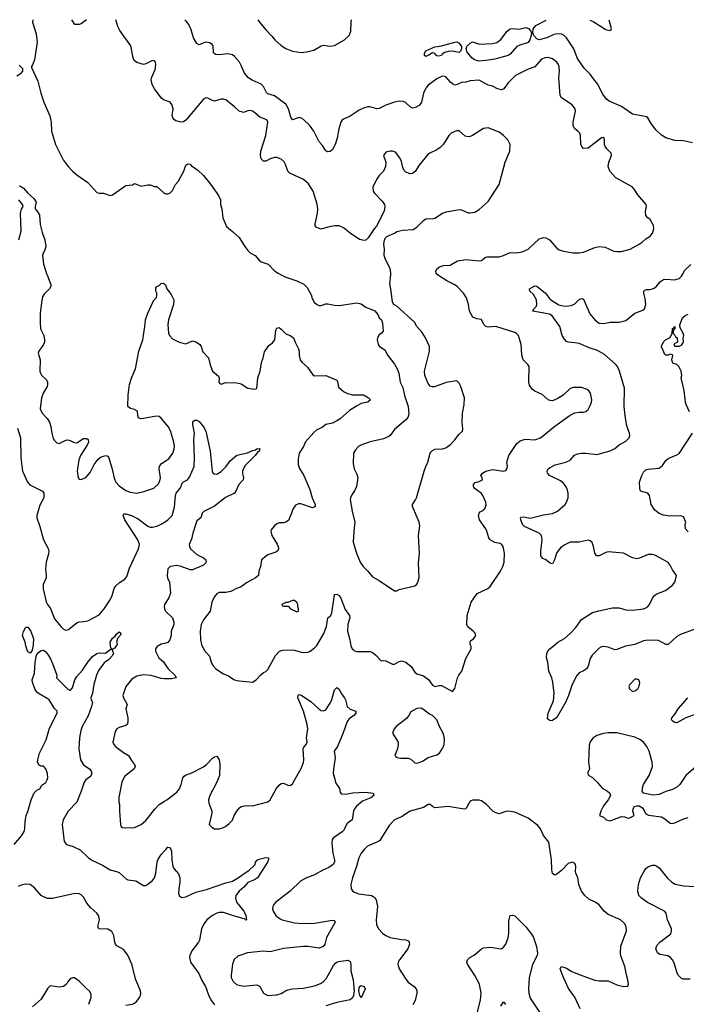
# Model space of a CAD drawing. Header units: inches. Extents: x 1834610 to 2027685, y 642842 to 774116.
# Tile 173 of 256: x 1848696 to 1854694, y 753430 to 762292. Entities that reach past the tile are written whole.
import ezdxf

# ---------------------------------------------------------------- set-up
doc = ezdxf.new("R2010")
doc.units = ezdxf.units.IN
doc.header["$MEASUREMENT"] = 0
for name, color, linetype in [('B8745', 7, 'Continuous'), ('B8746', 7, 'Continuous'), ('B8755', 7, 'Continuous'), ('B8756', 7, 'Continuous')]:
    doc.layers.add(name, color=color, linetype=linetype)

msp = doc.modelspace()

# ---------------------------------------------------------------- linework, layer by layer
at = {"layer": 'B8745', "color": 5}
for points, elevation in [([(1848941.1, 760000), (1848945.9, 759985.9), (1848977.3, 759910), (1848976.3, 759890), (1848964.9, 759870), (1848916.7, 759823.3), (1848902.2, 759797.8), (1848894, 759766), (1848881.8, 759650), (1848879.3, 759570), (1848884.7, 759510), (1848912.6, 759450), (1848920.2, 759410), (1848918, 759390), (1848909.1, 759370), (1848868.7, 759310), (1848863.1, 759290), (1848879.5, 759230), (1848877.6, 759130), (1848882.4, 759110), (1848892.9, 759092.9), (1848938.4, 759050), (1848947, 759030), (1848947.6, 759010), (1848943.1, 758990), (1848907.8, 758930), (1848891.7, 758890), (1848880.3, 758790), (1848897.1, 758750), (1848943.6, 758703.6), (1848965.3, 758670), (1848977.4, 758630), (1848984.2, 758570), (1848993.4, 758533.4), (1849006.9, 758506.9), (1849030, 758484.9), (1849050, 758479.1), (1849110, 758507), (1849130, 758511.8), (1849150, 758506.3), (1849185.8, 758485.8), (1849210, 758483.5), (1849270, 758523.1), (1849301.4, 758521.4), (1849312.4, 758512.4), (1849314, 758490), (1849306.4, 758470), (1849242.4, 758370), (1849227, 758330), (1849214.4, 758230), (1849222.8, 758170), (1849230, 758158), (1849250, 758154.8), (1849290, 758170.6), (1849330, 758216.3), (1849367.6, 758290), (1849402.5, 758337.5), (1849430, 758359.3), (1849470.4, 758370.4), (1849490, 758362.8), (1849497.1, 758350), (1849527.5, 758247.5), (1849545.7, 758165.7), (1849562.6, 758130), (1849590, 758097), (1849650, 758054.6), (1849690, 758039.6), (1849750, 758031.6), (1849814.1, 758045.9), (1849903.5, 758076.5), (1849944.4, 758115.6), (1849957.6, 758142.4), (1849963.9, 758170), (1849950.8, 758250), (1849954.7, 758270), (1849970, 758294.6), (1850000, 758314.7)], 660), ([(1850000, 758670), (1849970, 758707.3), (1849950, 758720.5), (1849924.7, 758724.7), (1849810, 758702.4), (1849790, 758700.4), (1849770, 758705.6), (1849764.5, 758710), (1849758.4, 758730), (1849755.1, 758770), (1849730, 758782.9), (1849692.1, 758792.1), (1849669.2, 758810), (1849671.7, 758911.7), (1849684.7, 759010), (1849704.9, 759075.1), (1849737.4, 759150), (1849767.7, 759310), (1849804.4, 759410), (1849822.7, 759530), (1849827.1, 759590), (1849848.7, 759650), (1849895.1, 759750), (1849905.6, 759770), (1849927.2, 759792.8), (1849931.5, 759810), (1849929.7, 759830), (1849921.7, 759850), (1849922, 759878), (1849929.4, 759890.6), (1849950, 759898.8), (1849970, 759918), (1849990, 759921), (1850000, 759912.9)], 660), ([(1848675.6, 758615.6), (1848704.4, 758530), (1848706.5, 758350), (1848722.8, 758230), (1848729.1, 758210), (1848767.1, 758130), (1848787.2, 758107.2), (1848901, 758050), (1848914.4, 758030), (1848913.6, 757990), (1848877.4, 757922.6), (1848851.3, 757830), (1848850.2, 757810), (1848877.8, 757730), (1848909.1, 757610), (1848953.1, 757533.1), (1848957.8, 757510), (1848956.5, 757483.5), (1848934.9, 757410), (1848927.1, 757350), (1848935.2, 757290), (1848933.4, 757270), (1848907.2, 757210), (1848908.3, 757170), (1848933.3, 757053.3), (1848947.4, 757027.4), (1848974.2, 756994.2), (1849010, 756899.1), (1849070, 756827.3), (1849090, 756807.7), (1849110, 756796.3), (1849136.6, 756803.4), (1849212.7, 756867.3), (1849230, 756873.4), (1849270, 756874.6), (1849310, 756882.6), (1849410, 756935.3), (1849456.3, 756990), (1849510, 757070.6), (1849529.7, 757110), (1849547.6, 757172.4), (1849562, 757198), (1849593.2, 757226.8), (1849642, 757258), (1849659.8, 757280.2), (1849684.9, 757355.1), (1849764.8, 757530), (1849773.8, 757570), (1849760.3, 757610), (1849642.7, 757790), (1849626.6, 757830), (1849630, 757838), (1849636, 757844), (1849650, 757846), (1849703, 757830), (1849761.1, 757801.1), (1849850, 757733.8), (1849870, 757725.5), (1849890, 757723.6), (1849930, 757732.9), (1849970, 757751.4), (1850000, 757770.8)], 640), ([(1850000, 757028), (1849995.5, 757010), (1849998, 756990), (1850000, 756985.9)], 640), ([(1848646.3, 754870), (1848713.8, 754946.2), (1848735.6, 754984.4), (1848742, 755010), (1848745.2, 755074.8), (1848754, 755130), (1848770, 755166), (1848798, 755270), (1848825, 755335), (1848850, 755358.9), (1848877, 755370), (1848896.6, 755403.4), (1848930, 755426.4), (1848942.6, 755450), (1848948.4, 755470), (1848947.3, 755507.3), (1848932.8, 755550), (1848910, 755572.3), (1848890, 755573.2), (1848870, 755581.2), (1848857.6, 755610), (1848858, 755630), (1848874.5, 755690), (1848935.8, 755810), (1848964.4, 755915.6), (1849032.8, 756050), (1849032, 756070), (1849010, 756093.3), (1848960.3, 756170), (1848943.7, 756183.7), (1848870, 756223.2), (1848850, 756240.9), (1848832.3, 756270), (1848810.9, 756330), (1848809.8, 756350.2), (1848829.7, 756410), (1848836.4, 756510), (1848848.6, 756571.4), (1848864.1, 756595.9), (1848890, 756614.9), (1848910, 756618), (1848930, 756602), (1848950, 756579.1), (1848970, 756544.9), (1848990, 756498.8), (1849030, 756391.3), (1849027.5, 756367.5), (1849130, 756266), (1849150, 756253.4), (1849170, 756277.3), (1849193.5, 756350), (1849210, 756379.3), (1849261.8, 756438.2), (1849310, 756510.4), (1849350, 756560.4), (1849390, 756588.9), (1849412.6, 756592.6), (1849469.5, 756590.5), (1849510, 756624.7), (1849516.4, 756623.6), (1849526, 756630), (1849515.3, 756635.3), (1849510, 756691), (1849530, 756724.9), (1849555.1, 756744.9), (1849570, 756766), (1849590, 756782.8), (1849606, 756770), (1849599.1, 756750), (1849577.3, 756722.7), (1849566.8, 756690), (1849572.3, 756672.3), (1849570, 756664), (1849550, 756635.3), (1849532, 756628), (1849531.3, 756610), (1849539.1, 756590), (1849532, 756570), (1849495.3, 756530), (1849455.8, 756504.2), (1849405.8, 756434.2), (1849386.4, 756393.6), (1849362.7, 756310), (1849352.6, 756230), (1849336.4, 756190), (1849339.3, 756170), (1849350.3, 756150), (1849342.4, 756110), (1849312, 756028), (1849257.8, 755930), (1849245.7, 755894.3), (1849234.5, 755830), (1849227.3, 755730), (1849244.6, 755630), (1849270, 755586.7), (1849326, 755546), (1849338.8, 755530), (1849344, 755510), (1849335.3, 755484.7), (1849290, 755449.6), (1849276.5, 755430), (1849250.2, 755350), (1849210.2, 755249.8), (1849132.4, 755170), (1849086.5, 755090), (1849078.5, 755050), (1849095.5, 754895.5), (1849118, 754870), (1849178, 754850), (1849241.1, 754821.1), (1849315.8, 754750), (1849350, 754724.7), (1849441.9, 754681.9), (1849510, 754640.9), (1849566.5, 754626.5), (1849590, 754615.6), (1849657.4, 754557.4), (1849670, 754551.3), (1849742.3, 754542.3), (1849810, 754500.5), (1849819.9, 754499.9), (1849830, 754499.3), (1849850, 754510.4), (1849890, 754544.9), (1849909.7, 754570), (1849921.4, 754610), (1849933.8, 754710), (1849940.3, 754730), (1849970, 754777.6), (1850000, 754812.4)], 620), ([(1850000, 756678.6), (1849970, 756671.6), (1849934, 756650), (1849917.3, 756630), (1849917.3, 756610), (1849948.4, 756550), (1849991.4, 756511.4), (1850000, 756498.2)], 640), ([(1850000, 756361.1), (1849970, 756362.2), (1849879, 756390), (1849810, 756396.8), (1849750, 756384), (1849704.5, 756355.5), (1849652.4, 756290), (1849625.7, 756210), (1849628.9, 756190), (1849662.4, 756130), (1849650.4, 756090), (1849670.3, 756010), (1849670, 755968.7), (1849662, 755950), (1849650, 755939.5), (1849590, 755922), (1849570, 755909.2), (1849554.6, 755885.4), (1849534, 755790), (1849542, 755770), (1849558.8, 755750), (1849630, 755696.5), (1849674.9, 755670), (1849703.4, 755623.4), (1849730.5, 755590), (1849735.5, 755570), (1849726, 755550), (1849639.3, 755480.7), (1849615.5, 755430), (1849588.7, 755291.3), (1849588.4, 755250), (1849594.9, 755230), (1849594.4, 755170), (1849604, 755050), (1849610.7, 755030.7), (1849621.4, 755021.4), (1849650, 755017.3), (1849730, 755020.5), (1849790, 755047.7), (1849830, 755084), (1849912.2, 755187.8), (1849950, 755228.2), (1850000, 755258.3)], 640), ([(1849650, 753421.1), (1849710, 753432.2), (1849730, 753441.3), (1849750, 753458), (1849774, 753490), (1849782.9, 753510), (1849787, 753530), (1849782, 753550), (1849740.5, 753650), (1849706.6, 753790), (1849670, 753872), (1849630, 753922.9), (1849570, 753957.6), (1849558.7, 753970), (1849551.2, 753990), (1849544.7, 754050), (1849525.6, 754085.6), (1849490, 754105.1), (1849409.2, 754110), (1849399.6, 754130), (1849413.7, 754190), (1849412.6, 754210), (1849404.2, 754230), (1849389.6, 754250), (1849337.4, 754297.4), (1849301.8, 754341.8), (1849270, 754393.6), (1849250, 754414.7), (1849230, 754424.7), (1849193.8, 754426.2), (1848990, 754381.2), (1848950, 754381.4), (1848910, 754396.8), (1848889.8, 754409.8), (1848830, 754478.9), (1848790, 754508.4), (1848751.9, 754511.9), (1848710, 754502.9), (1848683.1, 754490)], 620), ([(1849317.6, 753430), (1849339.5, 753490), (1849338.9, 753518.9), (1849326.8, 753546.8), (1849290, 753577.2), (1849230, 753639), (1849190, 753669), (1849170, 753669), (1849150, 753659), (1849126, 753630), (1849116, 753610), (1849090, 753589.2), (1849050, 753585.2), (1848970, 753596), (1848950, 753576), (1848890, 753475.1), (1848810, 753406.6)], 640)]:
    msp.add_lwpolyline(points, dxfattribs=dict(at, elevation=elevation))
at = {"layer": 'B8745', "color": 5, "elevation": 620}
msp.add_lwpolyline([(1848790, 756589.7), (1848770, 756601.6), (1848765.8, 756610), (1848750, 756657.2), (1848745.1, 756690), (1848721.6, 756750), (1848730, 756784.7), (1848750, 756824.7), (1848770, 756824.7), (1848796, 756790), (1848819, 756719), (1848818.7, 756670), (1848810.4, 756630), (1848804.2, 756610)], close=True, dxfattribs=at)
at = {"layer": 'B8746', "color": 5}
for points, elevation in [([(1848813.2, 762292.4), (1848810.6, 762270), (1848845.1, 762165.1), (1848854.4, 762090), (1848828.6, 761931.4), (1848812.8, 761887.2), (1848801, 761870), (1848802, 761862), (1848859.2, 761739.2), (1848886, 761630), (1848912.7, 761550), (1848966.1, 761426.1), (1848979.3, 761370), (1848983.7, 761290), (1849019.6, 761170), (1849088.4, 761030), (1849132.2, 760970), (1849170, 760930.5), (1849210, 760896.3), (1849310, 760826), (1849390, 760738), (1849410, 760731.3), (1849450, 760731.3), (1849510, 760711), (1849530, 760716), (1849650, 760798.8), (1849710, 760806.8), (1849730, 760818), (1849790, 760794.8), (1849850, 760806.8), (1849870, 760806), (1849910, 760792), (1849930, 760792), (1849990, 760736), (1850000, 760730.3)], 680), ([(1849298, 762292.1), (1849250, 762254), (1849230, 762248), (1849191.6, 762248.4), (1849164, 762292.2)], 680), ([(1850000, 761568.4), (1849990, 761572.3), (1849970, 761589.4), (1849909.3, 761670), (1849889.3, 761710), (1849879.3, 761750), (1849880.9, 761770), (1849915.4, 761844.6), (1849921.1, 761890), (1849918.7, 761910), (1849910, 761920.7), (1849890, 761924.7), (1849830, 761894), (1849809.5, 761889.5), (1849750, 761906.6), (1849725.8, 761925.8), (1849717, 761950), (1849696.6, 762056.6), (1849596.6, 762196.6), (1849580.7, 762230), (1849561.7, 762291.9)], 680), ([(1848670, 761786), (1848710, 761811), (1848725.2, 761830), (1848724, 761850), (1848690, 761884)], 680), ([(1848690, 760796), (1848704.7, 760795.3), (1848730, 760777.3), (1848770.3, 760730.3), (1848823.4, 760683.4), (1848844, 760650), (1848834.8, 760610), (1848834.8, 760590), (1848860.5, 760560.5), (1848875.1, 760535.1), (1848879.1, 760450), (1848898.1, 760378.1), (1848923.2, 760310), (1848932, 760250), (1848922.3, 760217.7), (1848906.3, 760190), (1848902.8, 760170), (1848910, 760092), (1848941.1, 760000)], 660), ([(1848689.7, 760310.3), (1848709.6, 760390), (1848704.2, 760550), (1848713.3, 760586.7), (1848727, 760610), (1848720.7, 760630), (1848689.6, 760670)], 660)]:
    msp.add_lwpolyline(points, dxfattribs=dict(at, elevation=elevation))
at = {"layer": 'B8755', "color": 5}
for points, elevation in [([(1850000, 759912.9), (1850007.1, 759907.1), (1850019.3, 759870), (1850060.3, 759820.3), (1850083.1, 759770), (1850078.7, 759730), (1850036.5, 759590), (1850030.3, 759550.3), (1850033.7, 759470), (1850043.7, 759450), (1850070, 759419.3), (1850130, 759388.7), (1850190, 759375.5), (1850250, 759403), (1850286, 759390), (1850316.3, 759370), (1850330.4, 759350), (1850342.6, 759302.6), (1850393.7, 759250), (1850410, 759184.7), (1850430.7, 759130), (1850484.1, 759084.1), (1850490.7, 759070), (1850486.8, 759030), (1850496.9, 759016.9), (1850510, 759011.3), (1850550, 759026.8), (1850650, 759022.8), (1850690, 759014), (1850750, 758976), (1850810, 758966), (1850828.4, 758971.6), (1850838.7, 759070), (1850860.5, 759130), (1850873.1, 759206.9), (1850887.3, 759250), (1850897.4, 759302.6), (1850938.9, 759361.1), (1850970, 759383.8), (1850991.6, 759410), (1851001.2, 759498.8), (1851010, 759514.8), (1851030, 759520.5), (1851050, 759507.7), (1851090, 759465.5), (1851131, 759450), (1851158.8, 759430), (1851173.4, 759390), (1851204.9, 759330), (1851210.5, 759309.5), (1851210.6, 759270), (1851220.5, 759230), (1851234, 759210), (1851285.2, 759165.2), (1851334.4, 759094.4), (1851350, 759086), (1851450, 759090.7), (1851530, 759057.6), (1851548.5, 759048.5), (1851555.6, 759035.6), (1851564.7, 758984.7), (1851610, 758944.9), (1851647, 758927), (1851690, 758915.5), (1851790, 758916.5), (1851834.9, 758890), (1851854, 758870), (1851828.7, 758851.3), (1851770, 758836.9), (1851725.7, 758814.3), (1851665.1, 758774.9), (1851579.7, 758700.3), (1851550, 758680.4), (1851510, 758660.5), (1851450, 758649.5), (1851418.7, 758621.3), (1851370, 758599.7), (1851342.4, 758577.6), (1851268.2, 758491.8), (1851248.7, 758450), (1851210.4, 758390), (1851202.3, 758337.7), (1851201.7, 758290), (1851212.7, 758252.7), (1851252.2, 758190), (1851305.3, 758065.3), (1851326.9, 757990), (1851354.9, 757930), (1851355.8, 757910), (1851330, 757898.7), (1851225.7, 757934.3), (1851205.9, 757934.1), (1851178.4, 757921.6), (1851152.3, 757887.7), (1851143, 757850), (1851114.2, 757785.8), (1851090, 757769.4), (1851070, 757763.7), (1851030, 757764), (1851010, 757755.3), (1850986.2, 757733.8), (1850959.8, 757700.2), (1850954.8, 757690), (1850964, 757650), (1851011.7, 757571.7), (1851021.6, 757550), (1851023.8, 757530), (1851016.3, 757510), (1851001.4, 757498.6), (1850930, 757474.3), (1850870.4, 757430), (1850863.7, 757370), (1850848.7, 757330), (1850843.8, 757290), (1850817.1, 757270), (1850736.2, 757223.8), (1850690, 757186.9), (1850647.8, 757172.2), (1850595.3, 757144.7), (1850550, 757137.4), (1850490, 757136.9), (1850470, 757125.1), (1850450, 757100.9), (1850423.7, 757050), (1850410.4, 756970), (1850348.9, 756890), (1850330.2, 756849.8), (1850318.9, 756790), (1850322.3, 756710), (1850333.1, 756670), (1850357.3, 756617.3), (1850404.6, 756564.6), (1850421.8, 756501.8), (1850435.5, 756475.5), (1850462, 756450), (1850530, 756404.9), (1850568.3, 756388.3), (1850630, 756350.7), (1850670, 756340.7), (1850790, 756330.6), (1850825.2, 756350), (1850865.1, 756394.9), (1850890, 756416.3), (1850910, 756424.9), (1850930, 756444), (1850997.6, 756570), (1851032.5, 756607.5), (1851062.5, 756617.5), (1851110, 756621.7), (1851170, 756617.4), (1851230, 756598.3), (1851250, 756596.9), (1851290, 756601.1), (1851310.9, 756609.1), (1851350, 756638.4), (1851370, 756660.4), (1851433.5, 756766.5), (1851455.5, 756830), (1851468.6, 756910), (1851495.1, 756930), (1851505.3, 756954.7), (1851527.6, 757112.4), (1851530, 757117.3), (1851550, 757122.4), (1851570, 757110.4), (1851585.7, 757085.7), (1851623.5, 756983.5), (1851664.9, 756930), (1851667.2, 756910), (1851649.1, 756850), (1851644.5, 756790), (1851668, 756710), (1851676.9, 756656.9), (1851688.4, 756630), (1851699.2, 756619.2), (1851710, 756610.5), (1851730, 756606), (1851850, 756604.2), (1851870, 756598), (1851896.9, 756576.9), (1851950, 756521), (1851970, 756524.7), (1851990, 756520.7), (1852050, 756492.2), (1852070, 756492.4), (1852110, 756515.5), (1852130, 756520.5), (1852170, 756510.5), (1852218.8, 756470), (1852250, 756421), (1852270, 756406), (1852330, 756386), (1852373.2, 756353.2), (1852410, 756302), (1852430, 756292), (1852470, 756301), (1852490, 756298.8), (1852590, 756246.8), (1852610, 756272), (1852636, 756370), (1852646.8, 756393.2), (1852673.2, 756430), (1852710, 756542), (1852758, 756630), (1852758, 756650), (1852748.7, 756670), (1852750, 756694), (1852756.4, 756703.6), (1852780.4, 756719.6), (1852799, 756750), (1852793.2, 756770), (1852777.2, 756790), (1852727.5, 756827.5), (1852719.3, 756850), (1852721.2, 756930), (1852758.4, 757050), (1852812.1, 757127.9), (1852907.5, 757172.5), (1852930, 757190.7), (1853021.3, 757330), (1853042.9, 757370), (1853054.5, 757410), (1853057, 757490), (1853046, 757550), (1853031.7, 757571.7), (1853019.1, 757579.1), (1852970, 757586.6), (1852930, 757611.6), (1852916.9, 757630), (1852899.7, 757690), (1852889.7, 757710), (1852834.3, 757790), (1852824.7, 757830), (1852829.7, 757850.3), (1852838, 757862), (1852870, 757879.1), (1852884.9, 757895.1), (1852893.4, 757926.6), (1852890.9, 757950), (1852864.2, 758010), (1852848.4, 758030), (1852795.1, 758070), (1852783.5, 758083.5), (1852778.7, 758090), (1852778.7, 758110), (1852794.1, 758125.9), (1852830, 758135.5), (1852861.2, 758150), (1852857, 758170), (1852844.5, 758190), (1852859.5, 758210), (1852890, 758230.3), (1852950, 758244.2), (1853050, 758228.5), (1853070, 758236.3), (1853080.7, 758250), (1853084.5, 758270), (1853078.4, 758310), (1853096.9, 758370), (1853170, 758478.8), (1853198, 758502), (1853244.1, 758515.9), (1853330, 758512), (1853382.7, 758530), (1853510, 758632.7), (1853650, 758734), (1853690, 758754), (1853730, 758760.7), (1853770, 758760.7), (1853790, 758767.3), (1853810, 758784), (1853830, 758818.8), (1853842, 758850), (1853844.5, 758870), (1853832.3, 758930), (1853819, 758950), (1853803.2, 758963.2), (1853750, 758981.2), (1853676.9, 758983.1), (1853650, 758974), (1853586.6, 758913.4), (1853537, 758883), (1853490, 758862.9), (1853470, 758864.5), (1853450, 758872.3), (1853398.2, 758918.2), (1853329.7, 758949.7), (1853306.5, 758966.5), (1853283.3, 759003.3), (1853278, 759030), (1853279.3, 759170), (1853269, 759190), (1853226.6, 759230), (1853215.3, 759275.3), (1853207.8, 759370), (1853185.1, 759450), (1853167.5, 759467.5), (1853150, 759476.9), (1852990, 759527.6), (1852970, 759531.7), (1852910, 759525.8), (1852890.8, 759530.8), (1852872.8, 759550), (1852850, 759594.5), (1852810, 759599.6), (1852774.2, 759614.2), (1852743.6, 759670), (1852735.6, 759730), (1852715.6, 759790), (1852689.8, 759829.8), (1852632.8, 759890), (1852610, 759906.9), (1852540.7, 759940.7), (1852463, 759990), (1852453, 760000)], 660), ([(1851041.5, 760000), (1851090, 759976.4), (1851190, 759941.6), (1851252.1, 759912.1), (1851282.8, 759882.8), (1851302, 759850), (1851320.5, 759810), (1851323.8, 759790), (1851344.9, 759750), (1851370, 759727.8), (1851390, 759719.6), (1851410, 759719.6), (1851450, 759734.3), (1851470, 759735.6), (1851530, 759721.7), (1851570, 759718.9), (1851730, 759742.8), (1851770, 759734.8), (1851810, 759704.7), (1851890.6, 759670.6), (1851919.8, 759639.8), (1851932, 759610), (1851950.9, 759590.9), (1851959.8, 759559.8), (1851966, 759490), (1851951.3, 759470), (1851930, 759456), (1851915.5, 759430), (1851912.7, 759410), (1851922, 759370), (1851934.8, 759350), (1851980.4, 759320.4), (1852007.7, 759270), (1852070, 759190.7), (1852092.4, 759150), (1852108, 759110), (1852119.3, 759030), (1852142, 758982), (1852157.1, 758910), (1852190.4, 758810), (1852196.7, 758743.3), (1852188, 758712), (1852170.5, 758689.5), (1852070, 758605.2), (1852030.7, 758550), (1852019, 758541), (1851970, 758520.7), (1851850, 758494), (1851782, 758470), (1851747.5, 758452.5), (1851718, 758422), (1851701, 758390), (1851695.3, 758295.3), (1851706.8, 758250), (1851730, 758202), (1851738, 758170), (1851737.1, 758150), (1851725.5, 758090), (1851708.1, 758051.9), (1851684.1, 758015.9), (1851673, 757990), (1851670.4, 757969.6), (1851687.6, 757867.6), (1851713, 757770), (1851702.4, 757690), (1851696.3, 757590), (1851726, 757490), (1851758.4, 757410), (1851785.5, 757370), (1851828.8, 757328.8), (1851870, 757278), (1851930, 757245.5), (1852070, 757152), (1852090, 757152), (1852110, 757164.7), (1852250, 757196), (1852270, 757211.3), (1852282.5, 757237.5), (1852289.5, 757270.5), (1852284.9, 757404.9), (1852292.8, 757490), (1852285.8, 757645.8), (1852296.6, 757736.6), (1852289.4, 757770), (1852229.5, 757910), (1852229.4, 757930), (1852258, 757970), (1852266.6, 757990), (1852336, 758230), (1852349.3, 758270), (1852369.3, 758310), (1852389.6, 758390.4), (1852397.5, 758402.5), (1852410, 758416), (1852430, 758426.8), (1852470, 758430.6), (1852492.5, 758427.5), (1852530, 758438.8), (1852571.1, 758468.9), (1852612.7, 758510), (1852650, 758561), (1852679, 758590), (1852684, 758610), (1852678, 758670), (1852679.5, 758750), (1852694, 758830), (1852699.5, 758890), (1852666, 758990), (1852650, 759022), (1852630, 759041.2), (1852534.4, 759025.6), (1852429.1, 758989.1), (1852410, 758989), (1852390, 758995.3), (1852370, 759018), (1852342.7, 759090), (1852337, 759130), (1852383, 759310), (1852384.2, 759350), (1852347.8, 759430), (1852317.6, 759477.6), (1852269.3, 759530), (1852249, 759570), (1852090, 759714), (1852062, 759730), (1852049.3, 759749.3), (1852039.5, 759850), (1852026.3, 759913.7), (1852034.9, 760000)], 680), ([(1854770, 756806.9), (1854641.4, 756758.6), (1854610, 756739.7), (1854530, 756669.7), (1854510, 756669.7), (1854445.2, 756705.2), (1854350, 756708.5), (1854310, 756701), (1854230, 756667.4), (1854146.8, 756653.2), (1854070, 756622.2), (1854050, 756619.7), (1853990, 756644.7), (1853950, 756651.3), (1853930, 756647.3), (1853910, 756636.2), (1853846.1, 756573.9), (1853830, 756544), (1853810, 756473.2), (1853794.9, 756450), (1853770, 756431.6), (1853730, 756414), (1853710.2, 756389.8), (1853666.3, 756310), (1853634.3, 756210), (1853610, 756152.3), (1853527.9, 756012.1), (1853490, 755984), (1853470, 755982), (1853453.2, 755993.2), (1853446, 756006), (1853451.8, 756050), (1853498.5, 756161.5), (1853506, 756230), (1853494, 756330), (1853484.5, 756370), (1853457, 756430), (1853448.3, 756508.3), (1853435.6, 756550), (1853438.4, 756590), (1853456.3, 756623.7), (1853493.2, 756650), (1853537.2, 756690), (1853596.8, 756723.2), (1853650, 756768.4), (1853699.7, 756820.3), (1853750, 756894), (1853850, 756956), (1853906.9, 756973.1), (1854030, 756997.4), (1854090, 756997.4), (1854150, 756981.5), (1854210, 756976.5), (1854308.7, 756990), (1854330, 756999.5), (1854346.6, 757010), (1854362.9, 757030), (1854390, 757086), (1854410, 757113.4), (1854430, 757125.5), (1854506.2, 757153.8), (1854570, 757202.8), (1854589.4, 757230), (1854597.6, 757250), (1854604.5, 757290), (1854570, 757339.3), (1854550, 757382.7), (1854530, 757406), (1854490, 757431.8), (1854410, 757472.3), (1854390, 757478), (1854350, 757478), (1854274.2, 757445.8), (1854250, 757440.9), (1854210, 757449.3), (1854130, 757489.5), (1853990, 757503.7), (1853970, 757498), (1853910, 757466.6), (1853886.6, 757466.6), (1853869.5, 757489.5), (1853859.5, 757550), (1853846.3, 757586.3), (1853830, 757601.2), (1853810, 757609.2), (1853730, 757591.1), (1853650, 757589.7), (1853596.5, 757563.5), (1853562.3, 757537.7), (1853538, 757510), (1853526, 757490), (1853508, 757430), (1853490, 757394), (1853470, 757399.3), (1853430, 757429.6), (1853403.5, 757443.5), (1853386, 757466), (1853384.2, 757510), (1853397.2, 757610), (1853389.7, 757650), (1853370.5, 757670.5), (1853239.5, 757730), (1853218.7, 757750), (1853204.7, 757790), (1853202.7, 757810), (1853206, 757814), (1853230, 757817), (1853290, 757804.4), (1853410, 757835.6), (1853490, 757848), (1853533.6, 757870), (1853602.9, 757930), (1853616.9, 757950), (1853629.6, 757990), (1853631.5, 758030), (1853621.3, 758070), (1853611.3, 758090), (1853590, 758119.6), (1853562.7, 758142.7), (1853463.7, 758190), (1853450, 758203.7), (1853445.1, 758210), (1853442.9, 758230), (1853452, 758250), (1853461.8, 758258.2), (1853515.3, 758284.7), (1853609.7, 758310.3), (1853650, 758328.2), (1853688.1, 758371.9), (1853715.3, 758384.7), (1853750, 758390.4), (1853790, 758390.4), (1853890, 758379.6), (1854009.6, 758410.4), (1854050, 758433.4), (1854090, 758464.9), (1854150, 758498.8), (1854179, 758530), (1854185.2, 758550), (1854184, 758570), (1854166.6, 758610), (1854156.2, 758650), (1854142.9, 758730), (1854135.1, 758810), (1854136.6, 758976.6), (1854092.2, 759130), (1854074.7, 759170), (1854058.5, 759190), (1853957.8, 759277.8), (1853894.8, 759314.8), (1853830, 759334.8), (1853730, 759376.5), (1853690, 759384.8), (1853629.7, 759389.7), (1853615.9, 759395.9), (1853597.2, 759417.2), (1853578.4, 759450), (1853555.4, 759530), (1853488.2, 759628.2), (1853463.1, 759643.1), (1853314, 759670), (1853321.2, 759690), (1853344.9, 759715.1), (1853349.7, 759730.3), (1853346.6, 759770), (1853318.7, 759818.7), (1853285.2, 759850), (1853282, 759870), (1853330, 759895.5), (1853350, 759893.4), (1853428.4, 759830), (1853463.8, 759783.8), (1853484.8, 759764.8), (1853547.4, 759727.4), (1853570, 759718.6), (1853610, 759713.2), (1853659.4, 759720.6), (1853690, 759734.9), (1853730, 759774), (1853750, 759782.4), (1853770, 759775.5), (1853825.5, 759645.5), (1853870.3, 759590), (1853910, 759562), (1853950, 759557.1), (1854010, 759569.2), (1854090, 759570.2), (1854150, 759586.3), (1854230, 759650.4), (1854302, 759678), (1854317, 759690), (1854329.7, 759730.3), (1854324.4, 759784.4), (1854312.3, 759830), (1854313.2, 759850), (1854322, 759858), (1854337, 759863), (1854370, 759863.1), (1854404.7, 759875.3), (1854430, 759897.1), (1854462.8, 759937.2), (1854490, 759953.4), (1854510, 759958.3), (1854590, 759950.4), (1854630, 759964.4), (1854650, 759984.9), (1854659, 760000)], 640), ([(1854723.6, 758763.6), (1854691.8, 758830), (1854686.6, 758850), (1854676.2, 758956.2), (1854648, 759070), (1854653.2, 759090), (1854648.7, 759130), (1854628, 759170), (1854610, 759188), (1854578, 759198), (1854569.2, 759209.2), (1854565.2, 759230), (1854573.2, 759270), (1854570, 759275.3), (1854550, 759281.2), (1854530, 759274), (1854510, 759274), (1854500.9, 759280.9), (1854494, 759290), (1854484, 759324), (1854470, 759346), (1854470, 759354), (1854490, 759394), (1854506, 759410), (1854548.4, 759431.6), (1854568, 759470), (1854570, 759514), (1854582, 759518), (1854590, 759532), (1854591.3, 759510), (1854578, 759502), (1854574, 759470), (1854590, 759454), (1854598, 759438), (1854611.3, 759430), (1854614, 759390), (1854590, 759378), (1854582, 759370), (1854583.6, 759363.6), (1854590, 759354), (1854630, 759354), (1854650, 759362), (1854668, 759390), (1854664.7, 759424.7), (1854671.6, 759450), (1854666.6, 759470), (1854638.9, 759518.9), (1854635.5, 759544.5), (1854660.9, 759610), (1854685.2, 759630), (1854710, 759642)], 620), ([(1850000, 757770.8), (1850030, 757790.3), (1850067.2, 757830), (1850090, 757906), (1850097.9, 758010), (1850103.4, 758030), (1850142.2, 758077.8), (1850158.2, 758121.8), (1850170, 758132.9), (1850205.1, 758150), (1850225.1, 758174.9), (1850265.1, 758270), (1850269.8, 758350), (1850264.5, 758510), (1850269.7, 758570), (1850253.2, 758650), (1850254, 758670), (1850260.9, 758679.1), (1850272.9, 758687.1), (1850290, 758687.7), (1850310, 758675.3), (1850350, 758628.7), (1850371.6, 758590), (1850411.1, 758410), (1850428.9, 758228.9), (1850434.4, 758214.4), (1850444.9, 758204.9), (1850470, 758203.1), (1850510, 758226.7), (1850550, 758268.2), (1850590, 758322.6), (1850650, 758373.7), (1850747, 758393), (1850790, 758414.4), (1850818.6, 758421.4), (1850828.7, 758430), (1850852.8, 758432.8), (1850856, 758430), (1850850, 758408.7), (1850838, 758402), (1850816, 758370), (1850722, 758278), (1850702.4, 758230), (1850701.6, 758210), (1850710.4, 758170), (1850707.7, 758150), (1850668, 758110), (1850640.4, 758050), (1850627.7, 758032.3), (1850549.3, 757990.7), (1850450, 757913.3), (1850352.8, 757867.2), (1850339.5, 757850), (1850325.5, 757810), (1850290, 757781.2), (1850254.3, 757670), (1850243.4, 757616.6), (1850222.4, 757570), (1850223.8, 757550), (1850233, 757530), (1850290, 757479.1), (1850350.8, 757450), (1850370.6, 757430), (1850373.4, 757410), (1850370, 757405.2), (1850350, 757383.7), (1850330, 757372.3), (1850250, 757341.2), (1850230, 757340.9), (1850150, 757371.3), (1850110, 757378.7), (1850050, 757371.8), (1850030.6, 757350), (1850022, 757290), (1850024.9, 757270), (1850042.6, 757230), (1850053.7, 757130), (1850039.5, 757090), (1850000.5, 757030), (1850000, 757028)], 640), ([(1850000, 758314.7), (1850039.1, 758340.9), (1850074.7, 758390), (1850087.4, 758430), (1850088.7, 758450), (1850082.8, 758490), (1850062.8, 758562.8), (1850052.7, 758592.7), (1850032.1, 758630), (1850000, 758670)], 660), ([(1854710, 757681.3), (1854687.8, 757710), (1854682.7, 757750), (1854689, 757770), (1854670, 757819), (1854645.6, 757825.6), (1854550, 757824.5), (1854490, 757832.7), (1854450, 757849.2), (1854410, 757879), (1854379.3, 757930), (1854364, 758010), (1854348, 758030), (1854282, 758050), (1854274.6, 758074.6), (1854273.2, 758130), (1854293.3, 758190), (1854310, 758220.5), (1854330, 758239.5), (1854350, 758246.4), (1854450, 758254.9), (1854481, 758279), (1854510, 758326), (1854530, 758344), (1854610, 758374.4), (1854630, 758388.2), (1854749.8, 758570.2)], 620), ([(1850000, 756985.9), (1850007.7, 756970), (1850070.3, 756910), (1850083.1, 756870), (1850081.7, 756850), (1850060.3, 756790), (1850058.9, 756750), (1850048.4, 756710), (1850030, 756685.6), (1850000, 756678.6)], 640), ([(1850000, 756498.2), (1850031.6, 756450), (1850094.4, 756390), (1850104, 756370), (1850061.3, 756358.7), (1850000, 756361.1)], 640), ([(1850000, 755258.3), (1850019.5, 755270), (1850110, 755338.4), (1850132.6, 755370), (1850149.7, 755410), (1850165.1, 755470), (1850174.9, 755485.1), (1850186.7, 755493.3), (1850245.7, 755514.3), (1850350.9, 755569.1), (1850378.4, 755590), (1850430, 755646.8), (1850450, 755658.8), (1850470, 755662.8), (1850490, 755631.3), (1850497.4, 755590), (1850493.4, 755490), (1850468.8, 755430), (1850405.7, 755310), (1850394, 755270), (1850399.2, 755239.2), (1850426.4, 755170), (1850426, 755150), (1850401, 755050), (1850424.5, 755024.5), (1850450, 755010.8), (1850490, 755010.7), (1850530, 755020.7), (1850548.7, 755030), (1850582, 755058), (1850611.1, 755088.9), (1850625.6, 755130), (1850650, 755167.7), (1850670, 755194.8), (1850689.6, 755210.4), (1850730, 755220.7), (1850790, 755218), (1850930, 755254), (1850950, 755271), (1851004.5, 755370), (1851030, 755402.8), (1851050, 755418.8), (1851070, 755421), (1851110, 755402.8), (1851130, 755401), (1851150, 755416), (1851170, 755446.8), (1851230, 755553.4), (1851250, 755606), (1851252.7, 755630), (1851247.6, 755730), (1851253.9, 755746.1), (1851274.5, 755770), (1851281.3, 755790), (1851278.2, 755830), (1851288.7, 755910), (1851283.5, 755950), (1851248.7, 756070), (1851199.6, 756190), (1851201.2, 756210), (1851205.6, 756214.4), (1851210, 756217.3), (1851230, 756212.7), (1851314.3, 756154.3), (1851390, 756086.4), (1851410, 756074.9), (1851430, 756073), (1851450, 756080.7), (1851490, 756142), (1851505.3, 756174.7), (1851530, 756261), (1851550, 756281), (1851570, 756266), (1851588.9, 756228.9), (1851619.1, 756190), (1851628, 756170), (1851642, 756110), (1851670, 756085.5), (1851721, 756070), (1851722, 756050), (1851703, 756030), (1851660.6, 755999.4), (1851643.4, 755976.6), (1851606.7, 755873.3), (1851554.3, 755750), (1851524.4, 755710), (1851533.6, 755650), (1851519, 755550), (1851517.4, 755510), (1851541.8, 755421.8), (1851572.2, 755372.2), (1851579.9, 755339.9), (1851590, 755324.9), (1851630, 755321.3), (1851690, 755334), (1851810, 755340.9), (1851878, 755330), (1851882.8, 755310), (1851856.3, 755290), (1851781.3, 755258.7), (1851727.3, 755212.7), (1851708.9, 755190), (1851700.9, 755170), (1851688.9, 755091.1), (1851642, 755058), (1851610, 754996), (1851598.2, 754981.8), (1851520.7, 754930), (1851507.1, 754912.9), (1851503.4, 754876.6), (1851512.7, 754790), (1851528.5, 754730), (1851528.5, 754710), (1851517.6, 754690), (1851478.3, 754661.7), (1851422.6, 754637.4), (1851350, 754594.3), (1851270, 754564.7), (1851221.6, 754538.4), (1851130.6, 754450), (1851000.7, 754350), (1850984, 754330), (1850974, 754310), (1850970.6, 754290), (1850976.3, 754270), (1851002, 754230), (1851039.2, 754199.2), (1851058, 754190), (1851170, 754163.1), (1851236.3, 754156.3), (1851350, 754159.1), (1851510, 754186.7), (1851530, 754186), (1851534.6, 754170), (1851458, 754030), (1851441.3, 753970), (1851427.7, 753950), (1851390, 753936.8), (1851290, 753949.8), (1851249.8, 753949.8), (1851068.3, 753931.7), (1850950, 753902.4), (1850890, 753909.6), (1850745.1, 753894.9), (1850658, 753862), (1850626.9, 753833.1), (1850610.4, 753790), (1850597.6, 753690), (1850600.4, 753670), (1850616.2, 753636.2), (1850648, 753608), (1850710, 753592.8), (1850830, 753605.5), (1850857.3, 753590), (1850890, 753531), (1850910, 753517.3), (1850930, 753510.6), (1851010, 753514.4), (1851050, 753528.7), (1851087.5, 753552.5), (1851110, 753561.1), (1851151.1, 753568.9), (1851250, 753574.9), (1851350, 753597.2), (1851403.3, 753616.7), (1851430, 753634), (1851455.8, 753664.2), (1851520.4, 753779.6), (1851538.3, 753801.7), (1851549.7, 753810.3), (1851565.8, 753814.2), (1851650, 753826.8), (1851670, 753816), (1851676.3, 753790), (1851676.3, 753730), (1851695.8, 753650), (1851704.4, 753550), (1851699.3, 753510), (1851690.2, 753489.8), (1851670, 753469.7), (1851550, 753446), (1851450, 753415.3)], 640), ([(1854790, 756045.4), (1854690.7, 756010), (1854610, 755963.7), (1854590, 755966), (1854575.3, 755975.3), (1854560.9, 755990), (1854565.1, 756010), (1854594.2, 756045.8), (1854619.7, 756090), (1854708, 756190)], 640), ([(1854783.8, 755570), (1854690.4, 755490), (1854635.8, 755410), (1854610, 755386), (1854570, 755364.2), (1854510, 755345.1), (1854450, 755318.7), (1854393.4, 755313.4), (1854309.3, 755329.3), (1854297.2, 755350), (1854302, 755390), (1854309.5, 755410), (1854358.4, 755490), (1854389.5, 755570), (1854387, 755610), (1854358.4, 755710), (1854339.6, 755750), (1854309.5, 755790), (1854282.7, 755810), (1854230, 755834.3), (1854070, 755873), (1853990, 755874.5), (1853950, 755867), (1853890, 755849.3), (1853854.2, 755825.8), (1853830, 755794), (1853818.8, 755761.2), (1853814, 755610), (1853822, 755550), (1853804.7, 755510), (1853818, 755490), (1853850, 755470.8), (1853890.7, 755430), (1853936.3, 755376.3), (1853984.7, 755350), (1854004.7, 755330), (1854012, 755310), (1853992, 755270), (1853950, 755218), (1853926, 755170), (1853914, 755130), (1853950, 755114), (1853972, 755090), (1854010, 755080.7), (1854110, 755119.1), (1854136.8, 755116.8), (1854170, 755106.8), (1854186, 755110), (1854226, 755130), (1854214, 755170), (1854215.3, 755190), (1854228, 755210), (1854250, 755218), (1854270, 755218), (1854298.5, 755198.5), (1854318.8, 755170), (1854328.1, 755148.1), (1854352.7, 755132.7), (1854470, 755116.5), (1854499.9, 755099.9), (1854550, 755061.6), (1854570, 755058), (1854590, 755063), (1854663.3, 755096.7), (1854710, 755112.2)], 660), ([(1853738.4, 753390), (1853690, 753494), (1853633.9, 753573.9), (1853589.6, 753670), (1853559, 753750), (1853569.3, 753770.7), (1853610, 753758), (1853665.4, 753725.4), (1853730, 753697), (1853870, 753648.7), (1853910, 753641.3), (1853990, 753641.6), (1854070, 753605.5), (1854129.1, 753590.9), (1854168, 753592), (1854174, 753610), (1854169.2, 753650), (1854154.9, 753694.9), (1854140.5, 753770), (1854105.9, 753865.9), (1854102, 753890), (1854106.3, 753953.7), (1854156.9, 754090), (1854153.6, 754130), (1854137.5, 754157.5), (1854102.7, 754190), (1853990, 754238), (1853955.1, 754270), (1853907.3, 754330), (1853875.1, 754350), (1853815.8, 754375.8), (1853779.7, 754410), (1853751.5, 754450), (1853727, 754510), (1853719.3, 754570), (1853700.9, 754610), (1853697.2, 754630), (1853701.2, 754670), (1853697.2, 754690), (1853690, 754699), (1853670, 754709), (1853630, 754697.2), (1853570, 754633.2), (1853530, 754601.2), (1853510, 754594), (1853490, 754608.7), (1853483.3, 754643.3), (1853482, 754730), (1853457.2, 754890), (1853410, 754948.7), (1853380.9, 755010), (1853358.7, 755038.7), (1853270, 755107), (1853150, 755159.5), (1853090, 755169.4), (1853070, 755166.6), (1853010, 755145.1), (1852975.3, 755155.3), (1852953.2, 755170), (1852895.3, 755230), (1852850, 755262), (1852830, 755268), (1852770, 755268), (1852750, 755258), (1852710.8, 755189.2), (1852694.8, 755185.2), (1852550, 755209.5), (1852430, 755199.5), (1852410, 755209.4), (1852390, 755229.4), (1852370, 755227.6), (1852330, 755200.5), (1852210, 755169.6), (1852130, 755116.3), (1852070, 755089.5), (1852021.2, 755038.8), (1851935.2, 754904.8), (1851910, 754888.5), (1851826, 754854), (1851795.5, 754824.5), (1851770, 754789.6), (1851749.1, 754750), (1851727.1, 754670), (1851690.3, 754570), (1851676.4, 754510), (1851679.1, 754470), (1851690.4, 754450.4), (1851702.3, 754442.3), (1851744.9, 754424.9), (1851861, 754410), (1851890.3, 754390.3), (1851904.9, 754370), (1851917, 754310), (1851904.9, 754190), (1851907, 754150), (1851926, 754110), (1851960.5, 754070), (1851990, 754048.4), (1852030, 754030.4), (1852130, 754013), (1852170.4, 754010.4), (1852190, 754002.8), (1852200.7, 753990), (1852203.8, 753970), (1852188.5, 753930), (1852113.4, 753830), (1852100.7, 753810), (1852097.3, 753790), (1852110.5, 753750), (1852170, 753655.5), (1852192.7, 753630), (1852244, 753590), (1852262, 753570), (1852270.4, 753550), (1852270.4, 753530), (1852255.8, 753464.2), (1852233.4, 753426.6)], 660), ([(1850000, 754812.4), (1850010, 754824), (1850030, 754846), (1850042, 754842), (1850050, 754838), (1850060.7, 754810), (1850065.3, 754730), (1850075.3, 754670), (1850085.3, 754650), (1850124.2, 754604.2), (1850138.5, 754570), (1850138.5, 754530), (1850126.7, 754470), (1850124, 754430), (1850130.7, 754410.7), (1850151, 754391), (1850190, 754396.3), (1850280.5, 754439.5), (1850377.2, 754462.8), (1850550, 754525), (1850610, 754538), (1850655.7, 754564.3), (1850761, 754639), (1850803.7, 754676.3), (1850814, 754690), (1850819, 754710), (1850832.9, 754727.1), (1850850, 754736), (1850910.9, 754750.9), (1850934, 754750), (1850934.8, 754734.8), (1850925.5, 754710), (1850837, 754570), (1850810, 754549.7), (1850750, 754526.6), (1850714, 754486), (1850670, 754448.7), (1850642.3, 754410), (1850636.5, 754390), (1850646.2, 754350), (1850713, 754270), (1850731.3, 754230), (1850736, 754190), (1850730, 754187.6), (1850718.6, 754198.6), (1850703.9, 754203.9), (1850610, 754228.4), (1850530, 754256), (1850490, 754256.8), (1850470, 754250.8), (1850430, 754228.7), (1850380.9, 754190), (1850348.9, 754150), (1850332, 754110), (1850312.8, 754007.2), (1850304.6, 753990), (1850245.3, 753910), (1850227.4, 753870), (1850224.2, 753850), (1850232.7, 753810), (1850308.3, 753708.3), (1850331.5, 753650), (1850367.5, 753590), (1850395.1, 753515.1), (1850416.9, 753470), (1850450, 753426)], 620), ([(1854730, 753655.6), (1854670, 753655.4), (1854650, 753663), (1854622.6, 753690), (1854612.3, 753710), (1854584.1, 753804.1), (1854570.7, 753830.7), (1854552.5, 753852.5), (1854527.6, 753867.6), (1854457.2, 753877.2), (1854433.9, 753893.9), (1854421, 753930), (1854430, 753960.5), (1854455.1, 753990), (1854554.5, 754065.5), (1854561.6, 754090), (1854560.7, 754110), (1854526, 754190), (1854511.5, 754250), (1854498, 754270), (1854345.7, 754345.7), (1854290, 754385.1), (1854267.8, 754410), (1854256.9, 754450), (1854263, 754510), (1854282.9, 754570), (1854314.5, 754630), (1854330, 754654), (1854354, 754670), (1854390, 754683), (1854410, 754682), (1854430, 754674), (1854450, 754657.3), (1854520.4, 754570), (1854562.4, 754530), (1854592.3, 754512.3), (1854670, 754497.3), (1854770, 754492)], 640), ([(1852802, 753310), (1852842, 753470), (1852848.6, 753530), (1852832.2, 753610), (1852790.6, 753690.6), (1852724.7, 753790), (1852718.4, 753810), (1852724.5, 753830), (1852747, 753850), (1852786.2, 753873.8), (1852850, 753928.4), (1852870, 753938.7), (1852930, 753944.2), (1853029.6, 753930.4), (1853050, 753943), (1853071.6, 753970), (1853092.3, 754027.7), (1853098.3, 754070), (1853098, 754182), (1853110, 754231), (1853130, 754234), (1853150, 754225.5), (1853248.9, 754128.9), (1853301.7, 754061.7), (1853318, 754030), (1853347.3, 753950), (1853356, 753890), (1853350.8, 753870), (1853310.3, 753789.7), (1853281.5, 753670), (1853274.3, 753570), (1853277.4, 753530), (1853290, 753484), (1853378.4, 753350)], 660), ([(1853026.3, 753413.7), (1853050, 753451), (1853067.5, 753427.5)], 640)]:
    msp.add_lwpolyline(points, dxfattribs=dict(at, elevation=elevation))
for points, elevation in [([(1851170, 757066), (1851150, 757066), (1851110, 757046), (1851090, 757046), (1851054, 757030), (1851058, 757018), (1851070, 757014), (1851112.7, 757012.7), (1851134, 756990), (1851190, 756962), (1851206, 756970), (1851206, 756990), (1851198, 757010), (1851198, 757030), (1851190, 757046)], 680), ([(1854250, 756357.2), (1854230, 756357.2), (1854184.7, 756310), (1854178, 756290), (1854182, 756270), (1854210, 756246.8), (1854230, 756251), (1854259, 756270), (1854270, 756294), (1854276, 756324), (1854268, 756350)], 660), ([(1852310, 756096), (1852270, 756092.3), (1852215.9, 756064.1), (1852198, 756030), (1852177.1, 756002.9), (1852082.8, 755930), (1852066, 755910), (1852052, 755870), (1852101, 755790), (1852102.8, 755770), (1852094.8, 755730), (1852072, 755670), (1852079.6, 755659.6), (1852091.3, 755651.3), (1852126.8, 755646.8), (1852190, 755646.8), (1852215.2, 755635.2), (1852250, 755604), (1852270, 755600.7), (1852290, 755606.8), (1852320.2, 755619.8), (1852370, 755651), (1852450, 755676), (1852474, 755690), (1852502.5, 755737.5), (1852514, 755770), (1852518.4, 755810), (1852516.6, 755836.6), (1852507.3, 755870), (1852472.7, 755930), (1852449.2, 755990), (1852410, 756029.2), (1852382.9, 756042.9)], 660), ([(1851770, 753489.6), (1851757.2, 753510), (1851749, 753550), (1851754, 753590), (1851770, 753599.1), (1851796.3, 753590), (1851804.9, 753570)], 640)]:
    msp.add_lwpolyline(points, close=True, dxfattribs=dict(at, elevation=elevation))
at = {"layer": 'B8756', "color": 5}
for points, elevation in [([(1852453, 760000), (1852443, 760010), (1852439.7, 760030), (1852450, 760050.4), (1852472.2, 760067.8), (1852510, 760079.6), (1852570, 760084), (1852636.6, 760123.4), (1852710, 760134), (1852830, 760122), (1852850, 760126.4), (1852886, 760154), (1852900.9, 760159.1), (1853010, 760158.7), (1853050, 760168.8), (1853110, 760196.5), (1853170, 760195.3), (1853217.6, 760202.4), (1853270, 760226), (1853370, 760320.5), (1853410, 760330.5), (1853430, 760330.4), (1853462.8, 760310), (1853530, 760234.8), (1853550, 760220.5), (1853590, 760208.2), (1853675.1, 760195.1), (1853730, 760193.4), (1853770, 760201.1), (1853870, 760240.5), (1853910, 760250.5), (1853963.5, 760243.5), (1854042, 760210), (1854070, 760205.5), (1854110, 760206), (1854190, 760228.2), (1854270, 760270.6), (1854297.2, 760290), (1854330, 760318.8), (1854370, 760342.8), (1854390, 760372), (1854402.7, 760410), (1854398.6, 760438.6), (1854370, 760495.3), (1854348, 760510), (1854329.2, 760530), (1854326.3, 760566.3), (1854335.1, 760610), (1854332.7, 760630), (1854257.5, 760717.5), (1854226, 760766), (1854206.6, 760786.6), (1854059.3, 760870), (1854006, 760930), (1853989.5, 760970.5), (1853998, 761010), (1854021.2, 761070), (1854019, 761090), (1853979, 761130), (1853965.2, 761150), (1853959.3, 761170), (1853959.3, 761210), (1853952.1, 761232.1), (1853930, 761229), (1853810, 761137), (1853770, 761132.7), (1853752.7, 761150), (1853746, 761170), (1853742, 761250), (1853735.1, 761270), (1853719.3, 761290), (1853691.3, 761311.3), (1853677.2, 761337.2), (1853674.7, 761370), (1853696.2, 761470), (1853694.5, 761490), (1853665.7, 761525.7), (1853572, 761590), (1853559.7, 761610), (1853548.3, 761770), (1853554, 761830), (1853550, 761868.7), (1853543, 761890), (1853530, 761909.5), (1853490, 761939.7), (1853450, 761952.4), (1853424.7, 761950), (1853390, 761938), (1853330, 761867.8), (1853270, 761847.1), (1853156.3, 761790), (1853090, 761723), (1853051.2, 761668.8), (1853030, 761660.5), (1852996, 761670), (1852950, 761693.3), (1852910, 761703.5), (1852830, 761748.2), (1852750, 761741.3), (1852709.4, 761729.4), (1852670, 761726), (1852632, 761708), (1852610, 761703.6), (1852590, 761713.6), (1852571.8, 761730), (1852530, 761776.9), (1852510, 761783), (1852490, 761781.3), (1852450, 761760.5), (1852370, 761704.5), (1852350, 761676), (1852328.7, 761630), (1852312.2, 761550), (1852290, 761519.6), (1852258.7, 761501.3), (1852230, 761496.9), (1852210, 761507.6), (1852166.3, 761546.3), (1852150, 761554.7), (1852110, 761559.7), (1852070, 761551.1), (1851990, 761523), (1851930, 761492.6), (1851910, 761491.2), (1851847, 761507), (1851830, 761507.1), (1851790, 761495.3), (1851750, 761477.8), (1851670, 761422.8), (1851610, 761396.4), (1851595.4, 761384.6), (1851585.3, 761370), (1851566.5, 761310), (1851554.1, 761225.9), (1851535.5, 761170), (1851510, 761125.2), (1851490, 761106), (1851470, 761103.7), (1851450, 761112.7), (1851419.5, 761159.5), (1851390, 761193.2), (1851343.9, 761290), (1851304, 761344), (1851250, 761394.3), (1851230, 761407.1), (1851210, 761412.6), (1851149.4, 761390), (1851134.5, 761414.5), (1851114.6, 761490), (1851090, 761532), (1850990, 761608.1), (1850930, 761624.7), (1850917.9, 761637.9), (1850889.9, 761689.9), (1850870, 761710.7), (1850787.2, 761747.2), (1850754.7, 761770), (1850719.7, 761810), (1850690, 761880.7), (1850672.9, 761910), (1850630, 761962), (1850610, 761975.1), (1850570, 761986), (1850490, 761974.7), (1850458, 761978), (1850442.7, 761990), (1850439.5, 761999.5), (1850436.3, 762056.3), (1850429.2, 762070), (1850405.6, 762085.6), (1850368.8, 762091.2), (1850310, 762065.2), (1850290, 762079.3), (1850259.7, 762130), (1850240.4, 762200.4), (1850217.4, 762250), (1850197.3, 762277.3), (1850182.6, 762291.5)], 660), ([(1850837.7, 762291.1), (1850852.7, 762270), (1850910, 762201.6), (1850964.9, 762144.9), (1850990.7, 762110), (1851050, 762059.5), (1851090, 762034.6), (1851150, 762009.1), (1851230, 761998.3), (1851277.8, 762002.2), (1851341.8, 762018.2), (1851410, 762058), (1851430, 762063), (1851490, 762054.9), (1851530, 762059.3), (1851619.3, 762110), (1851662, 762150), (1851676.3, 762190), (1851677.2, 762270), (1851682.1, 762290.6)], 660), ([(1854750, 761182.6), (1854670, 761203.1), (1854590, 761206.2), (1854510, 761228.7), (1854472, 761252), (1854420.6, 761300.6), (1854377.2, 761357.2), (1854346.6, 761410), (1854336.8, 761416.8), (1854210, 761443.5), (1854112.2, 761512.2), (1853998.7, 761558.7), (1853976, 761576), (1853942.8, 761622.8), (1853894.9, 761714.9), (1853858.6, 761758.6), (1853830, 761803.1), (1853774.8, 761854.8), (1853725.7, 761925.7), (1853712.3, 761950), (1853683.2, 762030), (1853614.6, 762130), (1853596, 762150), (1853570, 762162.3), (1853530, 762164.8), (1853502.2, 762157.8), (1853439.3, 762130), (1853370, 762112.4), (1853350, 762120.3), (1853322.4, 762150), (1853313.9, 762173.9), (1853315.8, 762210), (1853338.8, 762241.2), (1853433.3, 762289.5)], 640), ([(1853824.7, 762289.3), (1853855.1, 762275.1), (1853970, 762203.8), (1854004.7, 762195.3), (1854017.5, 762202.5), (1854021.2, 762210), (1853999.2, 762289.1)], 640), ([(1852034.9, 760000), (1852036.5, 760016.5), (1852029, 760050), (1851983.7, 760143.7), (1851976, 760170), (1851978, 760230), (1851973.2, 760270), (1851979, 760310), (1851989.2, 760330.8), (1852000.2, 760339.8), (1852068, 760370), (1852090, 760386), (1852143.2, 760396.8), (1852235.9, 760404.1), (1852270, 760424), (1852330, 760486), (1852350, 760498.8), (1852370, 760502.8), (1852410, 760498.8), (1852430, 760506.8), (1852499, 760550), (1852535.9, 760564.1), (1852650, 760584), (1852670, 760582), (1852730, 760553), (1852750, 760553), (1852790, 760560.5), (1852830, 760585.5), (1852910, 760657.3), (1853009.4, 760810), (1853063.7, 761010), (1853105.2, 761110), (1853109, 761170), (1853089, 761210), (1853049.2, 761250), (1853010, 761279.5), (1852910, 761318.7), (1852870, 761314), (1852770, 761249.4), (1852750, 761240.9), (1852730, 761239.5), (1852704.7, 761244.7), (1852650, 761291.3), (1852630, 761292.8), (1852610, 761287.3), (1852578.8, 761270), (1852557.3, 761250), (1852508.2, 761171.8), (1852478.6, 761141.4), (1852450, 761119.6), (1852387.8, 761092.2), (1852364.4, 761075.6), (1852290, 760982.7), (1852254.2, 760925.8), (1852230, 760909), (1852210, 760904), (1852170, 760919.3), (1852155.3, 760935.3), (1852142, 760962), (1852130, 761015.3), (1852115.6, 761050), (1852078.9, 761098.9), (1852050, 761109.2), (1852030, 761109.2), (1851990, 761099), (1851971, 761070), (1851990.8, 761010), (1851986.8, 760970), (1851970, 760928.7), (1851930.6, 760889.4), (1851905.2, 760854.8), (1851873.7, 760786.3), (1851876.3, 760750), (1851888, 760730), (1851958.6, 760658.6), (1851977.1, 760630), (1851981.6, 760610), (1851976.4, 760570), (1851907.1, 760432.9), (1851884.7, 760410), (1851832.3, 760327.7), (1851810, 760309), (1851794.4, 760305.6), (1851754.8, 760314.8), (1851670, 760369.6), (1851610, 760417.6), (1851570, 760436.9), (1851530, 760437.6), (1851470, 760425.6), (1851410, 760407.3), (1851390, 760412.3), (1851363.9, 760423.9), (1851355.5, 760435.5), (1851355.1, 760455.1), (1851375.8, 760550), (1851378, 760590), (1851372.5, 760632.5), (1851338, 760750), (1851296.1, 760816.1), (1851250, 760853.3), (1851126.6, 760910), (1851107.8, 760930), (1851088.3, 760988.3), (1851074.5, 761014.5), (1851050, 761037), (1851011.1, 761051.1), (1850990, 761051.1), (1850950, 761040.5), (1850910, 761019.6), (1850890, 761018.4), (1850870, 761039.3), (1850862.4, 761070), (1850866, 761110), (1850909.8, 761250), (1850929.6, 761369.6), (1850920.9, 761390), (1850855.8, 761415.8), (1850810, 761457.6), (1850790, 761469.6), (1850770, 761473.6), (1850750, 761471.6), (1850710, 761458), (1850670, 761469.3), (1850629.5, 761509.5), (1850551.5, 761571.5), (1850530, 761578.4), (1850510, 761576.2), (1850450, 761559.5), (1850430, 761563.7), (1850390, 761586), (1850370, 761589.2), (1850350, 761577.2), (1850190, 761386.6), (1850170, 761372.3), (1850150, 761369.2), (1850102.5, 761382.5), (1850088.7, 761390), (1850073.2, 761410), (1850069.3, 761430), (1850077.2, 761490), (1850065.2, 761530), (1850050, 761549), (1850000, 761568.4)], 680), ([(1850000, 760730.3), (1850010, 760724.7), (1850030, 760724.7), (1850048.4, 760731.6), (1850070, 760754), (1850098, 760810), (1850123.1, 760836.9), (1850174, 760930), (1850190, 760982), (1850210, 760996), (1850230, 760990.8), (1850239.1, 760979.1), (1850297.7, 760937.7), (1850350.3, 760890.3), (1850412.8, 760812.8), (1850486, 760710), (1850502.4, 760670), (1850503.8, 760630), (1850516.3, 760590), (1850522.8, 760510), (1850556, 760430), (1850610, 760387.3), (1850670, 760330.7), (1850720.5, 760250), (1850750, 760214), (1850770, 760194), (1850814.8, 760170), (1850850, 760127.3), (1850870, 760113.4), (1850932.1, 760092.1), (1850990, 760030.7), (1851021, 760010), (1851041.5, 760000)], 680), ([(1854659, 760000), (1854681.6, 760038.4), (1854736.2, 760090)], 640)]:
    msp.add_lwpolyline(points, dxfattribs=dict(at, elevation=elevation))
at = {"layer": 'B8756', "color": 5, "elevation": 640}
for points in [[(1852830, 761919.1), (1852789.7, 761930), (1852764.7, 761950), (1852721.6, 762001.6), (1852714, 762030), (1852719.7, 762050), (1852750, 762082.6), (1852770, 762091.8), (1852832.5, 762072.5), (1852950, 762077.6), (1852990, 762086.5), (1853026, 762114), (1853083.1, 762190), (1853110.3, 762210.3), (1853130, 762214.3), (1853190, 762207.9), (1853250, 762222.6), (1853274.4, 762214.4), (1853294.8, 762190), (1853301.6, 762170), (1853298.7, 762150), (1853285.6, 762110), (1853270, 762088), (1853195.5, 762064.5), (1853170, 762050.7), (1853110, 761983.1), (1853090, 761969.7), (1852970, 761938), (1852910, 761928.7)], [(1852650, 761997), (1852590, 762008.3), (1852550, 762004.7), (1852522.8, 761997.2), (1852496.8, 761983.2), (1852490, 761969.5), (1852463.1, 761963.1), (1852450, 761968), (1852430, 761988), (1852410, 761994), (1852370.9, 761969.1), (1852350, 761962), (1852338, 761970), (1852339, 761990), (1852350, 762010.7), (1852430, 762047.3), (1852490, 762058), (1852610, 762090.4), (1852630, 762092.2), (1852650, 762082), (1852670.4, 762050), (1852670.4, 762030), (1852663, 762010)]]:
    msp.add_lwpolyline(points, close=True, dxfattribs=at)

doc.saveas('drawing.dxf')
